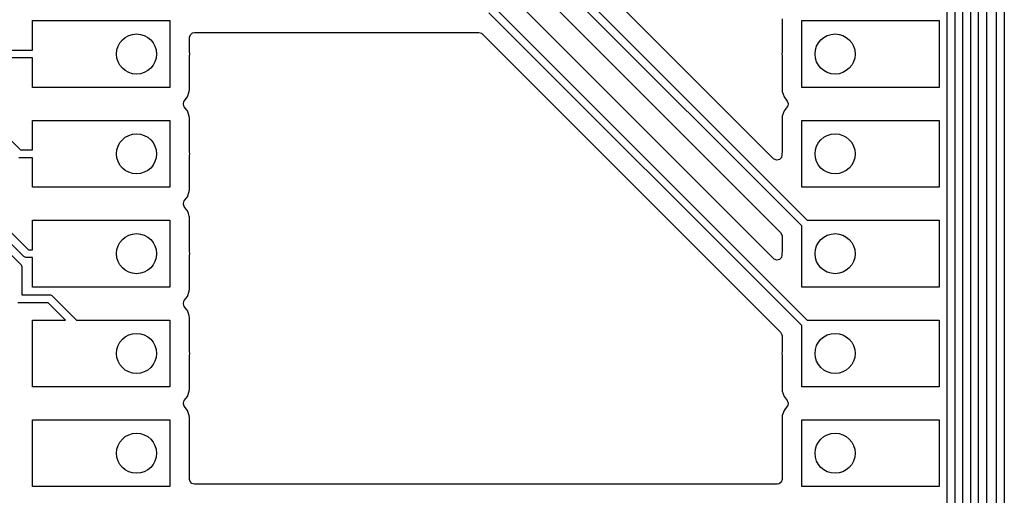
# Model space of a CAD drawing. Extents: x 98 to 223, y -135 to -41.
# Tile 17 of 22: x 198 to 223, y -96 to -84. Entities that reach past the tile are written whole.
import ezdxf

# ---------------------------------------------------------------- set-up
doc = ezdxf.new("R2010")
doc.units = 0
doc.layers.add('BLACK', color=7, linetype='CONTINUOUS')

msp = doc.modelspace()

# ---------------------------------------------------------------- linework, layer by layer
at = {"layer": 'BLACK', "linetype": 'CONTINUOUS'}
for p, q in [((222.388125, -105.088296), (222.388125, -51.103609)), ((222.588125, -51.062188), (222.588125, -105.129718)), ((222.13125, -51.34375), (222.13125, -104.433186)), ((221.93125, -104.391764), (221.93125, -51.385172)), ((221.53125, -104.226078), (221.53125, -55.461422)), ((221.73125, -55.42), (221.73125, -104.2675)), ((221.13125, -101.062328), (221.13125, -58.205172)), ((221.33125, -58.16375), (221.33125, -101.10375)), ((201.75125, -73.122328), (217.572671, -88.94375)), ((216.716817, -87.380081), (202.288069, -72.951333)), ((217.43125, -89.085171), (201.580539, -73.234461)), ((202.06568, -74.427415), (216.894432, -89.256168)), ((216.716817, -89.920082), (209.99884, -83.202105)), ((217.43125, -91.625172), (209.469828, -83.66375)), ((209.581961, -83.493039), (217.572672, -91.48375)), ((197.85125, -84.61375), (197.85125, -83.86375)), ((197.85125, -83.86375), (201.35125, -83.86375)), ((201.35125, -83.86375), (201.35125, -85.56375)), ((216.93075, -83.815885), (216.93075, -84.649366)), ((217.43125, -85.56375), (217.43125, -83.86375)), ((217.43125, -83.86375), (220.93125, -83.86375)), ((220.93125, -83.86375), (220.93125, -85.56375)), ((201.871434, -84.221211), (201.924238, -84.175456)), ((201.924238, -84.175456), (201.975749, -84.16425)), ((201.975749, -84.16425), (209.211153, -84.16425)), ((209.211153, -84.16425), (209.278192, -84.183935)), ((209.278192, -84.183935), (209.298834, -84.200569)), ((209.298834, -84.200569), (216.894431, -91.796166)), ((201.851749, -84.28825), (201.871434, -84.221211)), ((201.851749, -84.649363), (201.851749, -84.28825)), ((153.335172, -84.61375), (197.85125, -84.61375)), ((201.852221, -84.660171), (201.851749, -84.649363)), ((201.856081, -84.704292), (201.852221, -84.660171)), ((216.930278, -84.660173), (216.925591, -84.713747)), ((216.93075, -84.649366), (216.930278, -84.660173)), ((197.85125, -84.81375), (153.29375, -84.81375)), ((197.85125, -85.56375), (197.85125, -84.81375)), ((201.851749, -84.778133), (201.852221, -84.767326)), ((201.85175, -85.611623), (201.851749, -84.778133)), ((201.852221, -84.767326), (201.852947, -84.759035)), ((201.852947, -84.759035), (201.856909, -84.71375)), ((201.856909, -84.71375), (201.856081, -84.704292)), ((216.925591, -84.713747), (216.925591, -84.713752)), ((216.925591, -84.713752), (216.930278, -84.767326)), ((216.930278, -84.767326), (216.93075, -84.778133)), ((216.93075, -84.778133), (216.93075, -85.61162)), ((195.436336, -85.043039), (197.547047, -87.15375)), ((193.498211, -85.443039), (197.748922, -89.69375)), ((197.636789, -89.864461), (193.386078, -85.61375)), ((201.35125, -85.56375), (197.85125, -85.56375)), ((201.795046, -85.806081), (201.845341, -85.671233)), ((201.845341, -85.671233), (201.85175, -85.611623)), ((216.93075, -85.61162), (216.930751, -85.611626)), ((216.930751, -85.611626), (216.937158, -85.671233)), ((216.937158, -85.671233), (216.987452, -85.806078)), ((220.93125, -85.56375), (217.43125, -85.56375)), ((193.332525, -85.843039), (197.555711, -90.066225)), ((201.693254, -85.992598), (201.708105, -85.924325)), ((201.708105, -85.924325), (201.717666, -85.909446)), ((201.717666, -85.909446), (201.795046, -85.806081)), ((216.987452, -85.806078), (216.987453, -85.80608)), ((216.987453, -85.80608), (217.064828, -85.909439)), ((217.064828, -85.909439), (217.089245, -85.974903)), ((201.717671, -86.058059), (201.693254, -85.992598)), ((201.783035, -86.145375), (201.717671, -86.058059)), ((201.795045, -86.161418), (201.783035, -86.145375)), ((201.795047, -86.161421), (201.795045, -86.161418)), ((201.836429, -86.272374), (201.795047, -86.161421)), ((216.987452, -86.161421), (216.937158, -86.296267)), ((216.987453, -86.161419), (216.987452, -86.161421)), ((217.064828, -86.058061), (216.987453, -86.161419)), ((217.074394, -86.043176), (217.064828, -86.058061)), ((217.089245, -85.974903), (217.074394, -86.043176)), ((197.85125, -87.15375), (197.85125, -86.40375)), ((197.85125, -86.40375), (201.35125, -86.40375)), ((201.35125, -86.40375), (201.35125, -88.10375)), ((201.845341, -86.296267), (201.836429, -86.272374)), ((201.851747, -86.355866), (201.845341, -86.296267)), ((201.851748, -86.355873), (201.851747, -86.355866)), ((201.851749, -86.355879), (201.851748, -86.355873)), ((201.851749, -87.189363), (201.851749, -86.355879)), ((216.930751, -86.355873), (216.93075, -86.355885)), ((216.93075, -86.355885), (216.93075, -87.189366)), ((216.937158, -86.296267), (216.930751, -86.355866)), ((216.930751, -86.355866), (216.930751, -86.355873)), ((217.43125, -88.10375), (217.43125, -86.40375)), ((217.43125, -86.40375), (220.93125, -86.40375)), ((220.93125, -86.40375), (220.93125, -88.10375)), ((197.547047, -87.15375), (197.85125, -87.15375)), ((201.852221, -87.200171), (201.851749, -87.189363)), ((201.856909, -87.253749), (201.852221, -87.200171)), ((216.930278, -87.200173), (216.925591, -87.253747)), ((216.93075, -87.189366), (216.930278, -87.200173)), ((197.85125, -87.35375), (197.505625, -87.35375)), ((197.85125, -88.10375), (197.85125, -87.35375)), ((201.851749, -87.318134), (201.852221, -87.307326)), ((201.85175, -88.151623), (201.851749, -87.318134)), ((201.852221, -87.307326), (201.856909, -87.25375)), ((201.856909, -87.25375), (201.856909, -87.253749)), ((216.73177, -87.392832), (216.716817, -87.380081)), ((216.797613, -87.416209), (216.73177, -87.392832)), ((216.865642, -87.400277), (216.797613, -87.416209)), ((216.914258, -87.350095), (216.865642, -87.400277)), ((216.928026, -87.281596), (216.914258, -87.350095)), ((216.925591, -87.253747), (216.925591, -87.253756)), ((216.925591, -87.253756), (216.928026, -87.281596)), ((201.35125, -88.10375), (197.85125, -88.10375)), ((201.845341, -88.211233), (201.85175, -88.151623)), ((220.93125, -88.10375), (217.43125, -88.10375)), ((201.708105, -88.464325), (201.717666, -88.449446)), ((201.717666, -88.449446), (201.795046, -88.346081)), ((201.795046, -88.346081), (201.845341, -88.211233)), ((201.693254, -88.532598), (201.708105, -88.464325)), ((201.717671, -88.598059), (201.693254, -88.532598)), ((201.781829, -88.683764), (201.717671, -88.598059)), ((201.795045, -88.701418), (201.781829, -88.683764)), ((201.795047, -88.701421), (201.795045, -88.701418)), ((201.822902, -88.776106), (201.795047, -88.701421)), ((197.85125, -89.69375), (197.85125, -88.94375)), ((197.85125, -88.94375), (201.35125, -88.94375)), ((201.35125, -88.94375), (201.35125, -90.64375)), ((201.845341, -88.836267), (201.822902, -88.776106)), ((201.848294, -88.863743), (201.845341, -88.836267)), ((201.851748, -88.895873), (201.848294, -88.863743)), ((201.851749, -88.895879), (201.851748, -88.895873)), ((201.851749, -89.729363), (201.851749, -88.895879)), ((217.572671, -88.94375), (220.93125, -88.94375)), ((220.93125, -88.94375), (220.93125, -90.64375)), ((217.43125, -90.64375), (217.43125, -89.085171)), ((216.894432, -89.256168), (216.927916, -89.317489)), ((216.927916, -89.317489), (216.93075, -89.343847)), ((216.93075, -89.343847), (216.93075, -89.729366)), ((197.748922, -89.69375), (197.85125, -89.69375)), ((197.651943, -89.876897), (197.636789, -89.864461)), ((197.687991, -89.891829), (197.651943, -89.876897)), ((197.7075, -89.89375), (197.687991, -89.891829)), ((197.85125, -89.89375), (197.7075, -89.89375)), ((197.85125, -90.64375), (197.85125, -89.89375)), ((201.852221, -89.740171), (201.851749, -89.729363)), ((201.851749, -89.858134), (201.852221, -89.847326)), ((201.85175, -90.691623), (201.851749, -89.858134)), ((201.856909, -89.793749), (201.852221, -89.740171)), ((201.852221, -89.847326), (201.856909, -89.79375)), ((201.856909, -89.79375), (201.856909, -89.793749)), ((216.731769, -89.932833), (216.716817, -89.920082)), ((216.797612, -89.95621), (216.731769, -89.932833)), ((216.865641, -89.940278), (216.797612, -89.95621)), ((216.914258, -89.890096), (216.865641, -89.940278)), ((216.928026, -89.821597), (216.914258, -89.890096)), ((216.930278, -89.740173), (216.925591, -89.793747)), ((216.925591, -89.793747), (216.925591, -89.793756)), ((216.925591, -89.793756), (216.928026, -89.821597)), ((216.93075, -89.729366), (216.930278, -89.740173)), ((197.555711, -90.066225), (197.568147, -90.081379)), ((197.568147, -90.081379), (197.583079, -90.117427)), ((197.583079, -90.117427), (197.585, -90.136936)), ((197.585, -90.136936), (197.585, -90.84375)), ((201.35125, -90.64375), (197.85125, -90.64375)), ((201.845341, -90.751233), (201.85175, -90.691623)), ((220.93125, -90.64375), (217.43125, -90.64375)), ((197.585, -90.84375), (198.291814, -90.84375)), ((198.291814, -90.84375), (198.311323, -90.845671)), ((198.311323, -90.845671), (198.347371, -90.860603)), ((198.347371, -90.860603), (198.362525, -90.873039)), ((198.362525, -90.873039), (198.973236, -91.48375)), ((201.717666, -90.989446), (201.795046, -90.886081)), ((201.795046, -90.886081), (201.845341, -90.751233)), ((198.250392, -91.04375), (197.485, -91.04375)), ((198.690392, -91.48375), (198.250392, -91.04375)), ((201.693254, -91.072598), (201.708105, -91.004325)), ((201.717671, -91.138059), (201.693254, -91.072598)), ((201.708105, -91.004325), (201.717666, -90.989446)), ((201.783035, -91.225375), (201.717671, -91.138059)), ((201.795045, -91.241418), (201.783035, -91.225375)), ((201.795047, -91.241421), (201.795045, -91.241418)), ((201.822902, -91.316106), (201.795047, -91.241421)), ((201.845341, -91.376267), (201.822902, -91.316106)), ((201.850501, -91.424274), (201.845341, -91.376267)), ((201.851748, -91.435873), (201.850501, -91.424274)), ((201.851749, -91.435879), (201.851748, -91.435873)), ((201.851749, -92.269363), (201.851749, -91.435879)), ((197.85125, -93.18375), (197.85125, -91.48375)), ((197.85125, -91.48375), (198.690392, -91.48375)), ((198.973236, -91.48375), (201.35125, -91.48375)), ((201.35125, -91.48375), (201.35125, -93.18375)), ((217.43125, -93.18375), (217.43125, -91.625172)), ((217.572672, -91.48375), (220.93125, -91.48375)), ((220.93125, -91.48375), (220.93125, -93.18375)), ((216.894431, -91.796166), (216.927916, -91.857489)), ((216.927916, -91.857489), (216.93075, -91.883847)), ((216.93075, -91.883847), (216.93075, -92.269366)), ((201.852221, -92.280171), (201.851749, -92.269363)), ((201.851749, -92.398133), (201.852221, -92.387326)), ((201.85175, -93.231623), (201.851749, -92.398133)), ((201.856909, -92.333749), (201.852221, -92.280171)), ((201.852221, -92.387326), (201.856909, -92.33375)), ((201.856909, -92.33375), (201.856909, -92.333749)), ((216.930278, -92.280173), (216.925591, -92.333747)), ((216.925591, -92.333747), (216.925591, -92.333752)), ((216.925591, -92.333752), (216.930278, -92.387326)), ((216.93075, -92.269366), (216.930278, -92.280173)), ((216.930278, -92.387326), (216.93075, -92.398133)), ((216.93075, -92.398133), (216.93075, -93.23162)), ((201.35125, -93.18375), (197.85125, -93.18375)), ((220.93125, -93.18375), (217.43125, -93.18375)), ((201.717666, -93.529446), (201.795046, -93.426081)), ((201.795046, -93.426081), (201.845341, -93.291233)), ((201.845341, -93.291233), (201.85175, -93.231623)), ((216.93075, -93.23162), (216.930751, -93.231626)), ((216.930751, -93.231626), (216.937158, -93.291233)), ((216.937158, -93.291233), (216.987452, -93.426078)), ((216.987452, -93.426078), (216.987453, -93.42608)), ((216.987453, -93.42608), (217.064828, -93.529439)), ((201.693254, -93.612598), (201.708105, -93.544325)), ((201.717671, -93.678059), (201.693254, -93.612598)), ((201.708105, -93.544325), (201.717666, -93.529446)), ((201.795045, -93.781418), (201.717671, -93.678059)), ((217.064828, -93.678061), (216.987453, -93.781419)), ((217.064828, -93.529439), (217.089245, -93.594903)), ((217.074394, -93.663176), (217.064828, -93.678061)), ((217.089245, -93.594903), (217.074394, -93.663176)), ((201.795047, -93.781421), (201.795045, -93.781418)), ((201.843455, -93.911211), (201.795047, -93.781421)), ((201.845341, -93.916267), (201.843455, -93.911211)), ((201.851747, -93.975866), (201.845341, -93.916267)), ((216.937158, -93.916267), (216.930751, -93.975866)), ((216.987452, -93.781421), (216.937158, -93.916267)), ((216.987453, -93.781419), (216.987452, -93.781421)), ((197.85125, -95.72375), (197.85125, -94.02375)), ((197.85125, -94.02375), (201.35125, -94.02375)), ((201.35125, -94.02375), (201.35125, -95.72375)), ((201.851748, -93.975873), (201.851747, -93.975866)), ((201.851749, -93.975879), (201.851748, -93.975873)), ((201.85175, -95.53925), (201.851749, -93.975879)), ((216.930751, -93.975866), (216.93075, -93.975877)), ((216.93075, -93.975877), (216.93075, -94.780723)), ((217.43125, -95.72375), (217.43125, -94.02375)), ((217.43125, -94.02375), (220.93125, -94.02375)), ((220.93125, -94.02375), (220.93125, -95.72375)), ((216.93075, -94.780723), (216.930751, -95.53925)), ((199.65125, -95.72375), (197.85125, -95.72375)), ((201.35125, -95.72375), (199.65125, -95.72375)), ((201.862956, -95.590761), (201.85175, -95.53925)), ((201.908711, -95.643565), (201.862956, -95.590761)), ((201.97575, -95.66325), (201.908711, -95.643565)), ((216.806751, -95.66325), (201.97575, -95.66325)), ((216.858263, -95.652044), (216.806751, -95.66325)), ((216.911066, -95.606289), (216.858263, -95.652044)), ((216.930751, -95.53925), (216.911066, -95.606289)), ((220.93125, -95.72375), (217.43125, -95.72375))]:
    msp.add_line(p, q, dxfattribs=at)
at = {"layer": 'BLACK'}
for centre in [(200.50125, -84.71375), (218.28125, -84.71375), (200.50125, -87.25375), (218.28125, -87.25375), (200.50125, -89.79375), (218.28125, -89.79375), (200.50125, -92.33375), (218.28125, -92.33375), (200.50125, -94.87375), (218.28125, -94.87375)]:
    msp.add_circle(centre, 0.51, dxfattribs=at)

doc.saveas('drawing.dxf')
